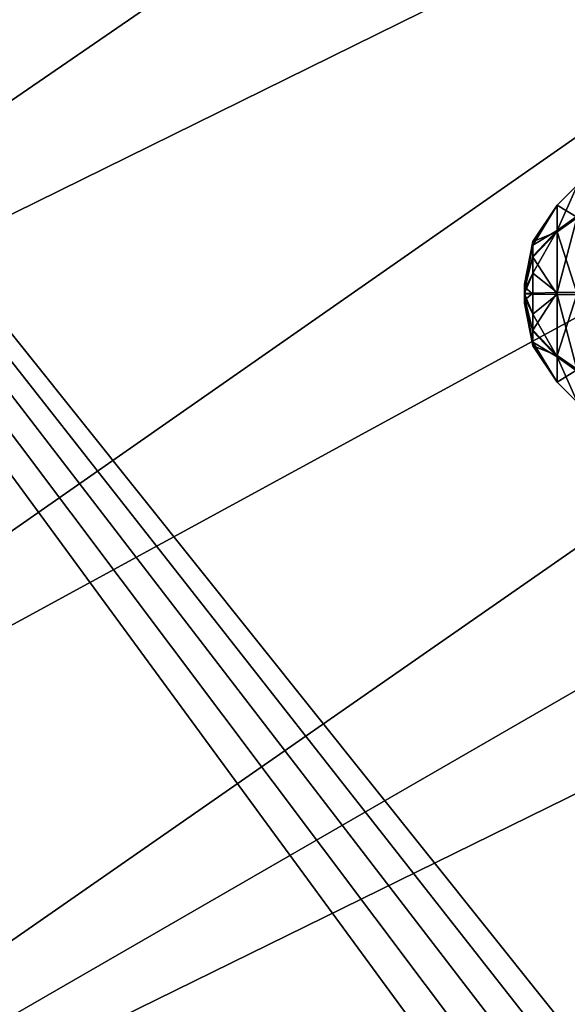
# Model space of a CAD drawing. Header units: metres. Extents: x -1004 to 0, y -808 to 0.
# Tile 18 of 135: x -880 to -831, y -211 to -123. Entities that reach past the tile are written whole.
import ezdxf

# ---------------------------------------------------------------- set-up
doc = ezdxf.new("R2010")
doc.units = ezdxf.units.M

msp = doc.modelspace()

# ---------------------------------------------------------------- linework, layer by layer
at = {"layer": 'top0123411'}
for points in [[(-994.037292, -794.032166, 90), (-994.037292, -10, 90), (-787.024658, -763.271118, 90)], [(-787.024658, -763.271118, 90), (-994.037292, -10, 90), (-533.424561, -638.481384, 90)], [(-994.037292, -10, 90), (-526.238708, -632.856445, 90), (-533.424561, -638.481384, 90)], [(-10, -10, 90), (-502.018646, -625.846375, 90), (-994.037292, -10, 90)], [(-502.018646, -625.846375, 90), (-510.034576, -626.560547, 90), (-994.037292, -10, 90)], [(-994.037292, -10, 90), (-510.034576, -626.560547, 90), (-518.256042, -628.853394, 90)], [(-518.256042, -628.853394, 90), (-526.238708, -632.856445, 90), (-994.037292, -10, 90)], [(-792.152649, -69.16246, 118.815826), (-841.035339, -65.533745, 118.879166), (-930.932861, -128.084671, 117.787331)], [(-930.932861, -128.084671, 117.787331), (-841.035339, -65.533745, 118.879166), (-927.94043, -93.963303, 118.382927)], [(-742.780518, -72.276802, 118.761467), (-792.152649, -69.16246, 118.815826), (-933.835571, -166.467499, 117.117363)], [(-933.835571, -166.467499, 117.117363), (-792.152649, -69.16246, 118.815826), (-930.932861, -128.084671, 117.787331)], [(-693.123474, -74.838211, 118.716751), (-742.780518, -72.276802, 118.761467), (-936.402649, -207.471207, 116.401634)], [(-936.402649, -207.471207, 116.401634), (-742.780518, -72.276802, 118.761467), (-933.835571, -166.467499, 117.117363)], [(-938.29071, -245.358398, 115.740311), (-646.118347, -76.727219, 118.683784), (-693.123474, -74.838211, 118.716751)], [(-938.29071, -245.358398, 115.740311), (-693.123474, -74.838211, 118.716751), (-936.402649, -207.471207, 116.401634)], [(-597.805054, -78.120209, 118.65947), (-646.118347, -76.727219, 118.683784), (-938.29071, -245.358398, 115.740311)], [(-939.738831, -283.879303, 115.067932), (-940.71405, -322.342346, 114.396553), (-597.805054, -78.120209, 118.65947)], [(-940.71405, -322.342346, 114.396553), (-513.875122, -606.131226, 109.443001), (-597.805054, -78.120209, 118.65947)], [(-939.738831, -283.879303, 115.067932), (-597.805054, -78.120209, 118.65947), (-938.29071, -245.358398, 115.740311)]]:
    msp.add_3dface(points, dxfattribs=at)
at = {"layer": 'top0123420'}
for points in [[(-830.467102, -137.897629, 1764.477051), (-832.286926, -139.717316, 1764.456787), (-830.467102, -140.829453, 1771.338257)], [(-832.286926, -139.717316, 1764.456787), (-830.467102, -137.897629, 1764.477051), (-832.286926, -141.977219, 1758.824707)], [(-830.467102, -137.897629, 1764.477051), (-830.467102, -140.676178, 1757.552246), (-832.286926, -141.977219, 1758.824707)], [(-832.286926, -142.101898, 1770.037231), (-832.286926, -139.717316, 1764.456787), (-834.454651, -142.961349, 1764.420654)], [(-834.454651, -142.961349, 1764.420654), (-832.286926, -139.717316, 1764.456787), (-834.454651, -143.29718, 1762.626221)], [(-832.286926, -139.717316, 1764.456787), (-832.286926, -141.977219, 1758.824707), (-834.454651, -143.29718, 1762.626221)], [(-832.286926, -139.717316, 1764.456787), (-832.286926, -142.101898, 1770.037231), (-830.467102, -140.829453, 1771.338257)], [(-832.286926, -141.977219, 1758.824707), (-830.467102, -140.676178, 1757.552246), (-832.286926, -147.557648, 1756.440186)], [(-830.467102, -140.676178, 1757.552246), (-830.467102, -147.537399, 1754.620483), (-832.286926, -147.557648, 1756.440186)], [(-830.467102, -140.829453, 1771.338257), (-832.286926, -142.101898, 1770.037231), (-830.467102, -147.754135, 1774.116699)], [(-834.454651, -143.29718, 1762.626221), (-832.286926, -141.977219, 1758.824707), (-834.454651, -144.293488, 1761.096313)], [(-832.286926, -141.977219, 1758.824707), (-834.454651, -145.798935, 1760.063477), (-834.454651, -144.293488, 1761.096313)], [(-832.286926, -141.977219, 1758.824707), (-832.286926, -147.557648, 1756.440186), (-834.454651, -145.798935, 1760.063477)], [(-832.286926, -147.734009, 1772.296997), (-832.286926, -142.101898, 1770.037231), (-834.454651, -144.367126, 1767.714722)], [(-834.454651, -144.367126, 1767.714722), (-832.286926, -142.101898, 1770.037231), (-834.454651, -142.961349, 1764.420654)], [(-832.286926, -142.101898, 1770.037231), (-832.286926, -147.734009, 1772.296997), (-830.467102, -147.754135, 1774.116699)], [(-834.454651, -142.961349, 1764.420654), (-835.21582, -146.787949, 1764.378174), (-834.454651, -144.367126, 1767.714722)], [(-835.21582, -146.787949, 1764.378174), (-834.454651, -142.961349, 1764.420654), (-835.21582, -146.849625, 1764.049194)], [(-834.454651, -142.961349, 1764.420654), (-834.454651, -143.29718, 1762.626221), (-835.21582, -146.849625, 1764.049194)], [(-835.21582, -146.849625, 1764.049194), (-834.454651, -143.29718, 1762.626221), (-835.21582, -147.032547, 1763.768799)], [(-834.454651, -143.29718, 1762.626221), (-834.454651, -144.293488, 1761.096313), (-835.21582, -147.032547, 1763.768799)], [(-835.21582, -147.032547, 1763.768799), (-834.454651, -144.293488, 1761.096313), (-835.21582, -147.308746, 1763.579956)], [(-834.454651, -144.293488, 1761.096313), (-834.454651, -145.798935, 1760.063477), (-835.21582, -147.308746, 1763.579956)], [(-835.21582, -146.787949, 1764.378174), (-835.21582, -147.046158, 1764.981934), (-834.454651, -144.367126, 1767.714722)], [(-834.454651, -144.367126, 1767.714722), (-835.21582, -147.046158, 1764.981934), (-834.454651, -147.697876, 1769.052979)], [(-834.454651, -147.697876, 1769.052979), (-832.286926, -147.734009, 1772.296997), (-834.454651, -144.367126, 1767.714722)], [(-835.21582, -147.308746, 1763.579956), (-834.454651, -145.798935, 1760.063477), (-835.21582, -147.636215, 1763.510864)], [(-834.454651, -145.798935, 1760.063477), (-834.454651, -147.593689, 1759.684204), (-835.21582, -147.636215, 1763.510864)], [(-832.286926, -147.557648, 1756.440186), (-834.454651, -147.593689, 1759.684204), (-834.454651, -145.798935, 1760.063477)], [(-835.21582, -146.849625, 1764.049194), (-835.21582, -148.503555, 1764.359131), (-835.21582, -146.787949, 1764.378174)], [(-835.21582, -148.503555, 1764.359131), (-835.21582, -148.441925, 1764.68811), (-835.21582, -146.787949, 1764.378174)], [(-835.21582, -146.787949, 1764.378174), (-835.21582, -148.441925, 1764.68811), (-835.21582, -148.259048, 1764.968384)], [(-835.21582, -146.787949, 1764.378174), (-835.21582, -148.259048, 1764.968384), (-835.21582, -147.046158, 1764.981934)], [(-835.21582, -147.032547, 1763.768799), (-835.21582, -148.245514, 1763.755371), (-835.21582, -146.849625, 1764.049194)], [(-835.21582, -148.245514, 1763.755371), (-835.21582, -148.503555, 1764.359131), (-835.21582, -146.849625, 1764.049194)], [(-835.21582, -147.032547, 1763.768799), (-835.21582, -147.308746, 1763.579956), (-835.21582, -148.245514, 1763.755371)], [(-835.21582, -147.046158, 1764.981934), (-835.21582, -147.655304, 1765.22644), (-834.454651, -147.697876, 1769.052979)], [(-835.21582, -148.259048, 1764.968384), (-835.21582, -147.982834, 1765.157471), (-835.21582, -147.046158, 1764.981934)], [(-835.21582, -147.046158, 1764.981934), (-835.21582, -147.982834, 1765.157471), (-835.21582, -147.655304, 1765.22644)], [(-835.21582, -147.308746, 1763.579956), (-835.21582, -147.636215, 1763.510864), (-835.21582, -148.245514, 1763.755371)], [(-835.21582, -147.636215, 1763.510864), (-834.454651, -147.593689, 1759.684204), (-835.21582, -148.245514, 1763.755371)], [(-834.454651, -147.593689, 1759.684204), (-834.454651, -150.924408, 1761.022583), (-835.21582, -148.245514, 1763.755371)], [(-834.454651, -147.697876, 1769.052979), (-835.21582, -147.655304, 1765.22644), (-834.454651, -149.492661, 1768.673828)], [(-835.21582, -147.655304, 1765.22644), (-835.21582, -147.982834, 1765.157471), (-834.454651, -149.492661, 1768.673828)], [(-834.454651, -149.492661, 1768.673828), (-835.21582, -147.982834, 1765.157471), (-834.454651, -150.998062, 1767.640991)], [(-835.21582, -147.982834, 1765.157471), (-835.21582, -148.259048, 1764.968384), (-834.454651, -150.998062, 1767.640991)], [(-835.21582, -148.245514, 1763.755371), (-834.454651, -150.924408, 1761.022583), (-835.21582, -148.503555, 1764.359131)], [(-834.454651, -150.998062, 1767.640991), (-835.21582, -148.259048, 1764.968384), (-834.454651, -151.994354, 1766.111084)], [(-835.21582, -148.259048, 1764.968384), (-835.21582, -148.441925, 1764.68811), (-834.454651, -151.994354, 1766.111084)], [(-834.454651, -147.593689, 1759.684204), (-832.286926, -147.557648, 1756.440186), (-834.454651, -150.924408, 1761.022583)], [(-832.286926, -147.557648, 1756.440186), (-832.286926, -153.189667, 1758.700073), (-834.454651, -150.924408, 1761.022583)], [(-832.286926, -147.734009, 1772.296997), (-834.454651, -147.697876, 1769.052979), (-834.454651, -149.492661, 1768.673828)], [(-832.286926, -153.314331, 1769.912476), (-832.286926, -147.734009, 1772.296997), (-834.454651, -149.492661, 1768.673828)], [(-832.286926, -147.557648, 1756.440186), (-830.467102, -147.537399, 1754.620483), (-832.286926, -153.189667, 1758.700073)], [(-830.467102, -147.537399, 1754.620483), (-830.467102, -154.462097, 1757.399048), (-832.286926, -153.189667, 1758.700073)], [(-830.467102, -147.754135, 1774.116699), (-832.286926, -147.734009, 1772.296997), (-830.467102, -154.615341, 1771.184937)], [(-832.286926, -147.734009, 1772.296997), (-832.286926, -153.314331, 1769.912476), (-830.467102, -154.615341, 1771.184937)], [(-834.454651, -151.994354, 1766.111084), (-835.21582, -148.441925, 1764.68811), (-834.454651, -152.330154, 1764.316528)], [(-835.21582, -148.441925, 1764.68811), (-835.21582, -148.503555, 1764.359131), (-834.454651, -152.330154, 1764.316528)], [(-834.454651, -150.924408, 1761.022583), (-834.454651, -152.330154, 1764.316528), (-835.21582, -148.503555, 1764.359131)], [(-832.286926, -153.314331, 1769.912476), (-834.454651, -149.492661, 1768.673828), (-834.454651, -150.998062, 1767.640991)], [(-834.454651, -150.924408, 1761.022583), (-832.286926, -153.189667, 1758.700073), (-834.454651, -152.330154, 1764.316528)], [(-834.454651, -151.994354, 1766.111084), (-832.286926, -153.314331, 1769.912476), (-834.454651, -150.998062, 1767.640991)], [(-834.454651, -152.330154, 1764.316528), (-832.286926, -155.574203, 1764.280518), (-834.454651, -151.994354, 1766.111084)], [(-832.286926, -155.574203, 1764.280518), (-832.286926, -153.314331, 1769.912476), (-834.454651, -151.994354, 1766.111084)], [(-832.286926, -153.189667, 1758.700073), (-832.286926, -155.574203, 1764.280518), (-834.454651, -152.330154, 1764.316528)], [(-832.286926, -153.189667, 1758.700073), (-830.467102, -154.462097, 1757.399048), (-832.286926, -155.574203, 1764.280518)], [(-830.467102, -154.615341, 1771.184937), (-832.286926, -153.314331, 1769.912476), (-830.467102, -157.39389, 1764.260254)], [(-832.286926, -153.314331, 1769.912476), (-832.286926, -155.574203, 1764.280518), (-830.467102, -157.39389, 1764.260254)], [(-830.467102, -154.462097, 1757.399048), (-830.467102, -157.39389, 1764.260254), (-832.286926, -155.574203, 1764.280518)]]:
    msp.add_3dface(points, dxfattribs=at)

doc.saveas('drawing.dxf')
